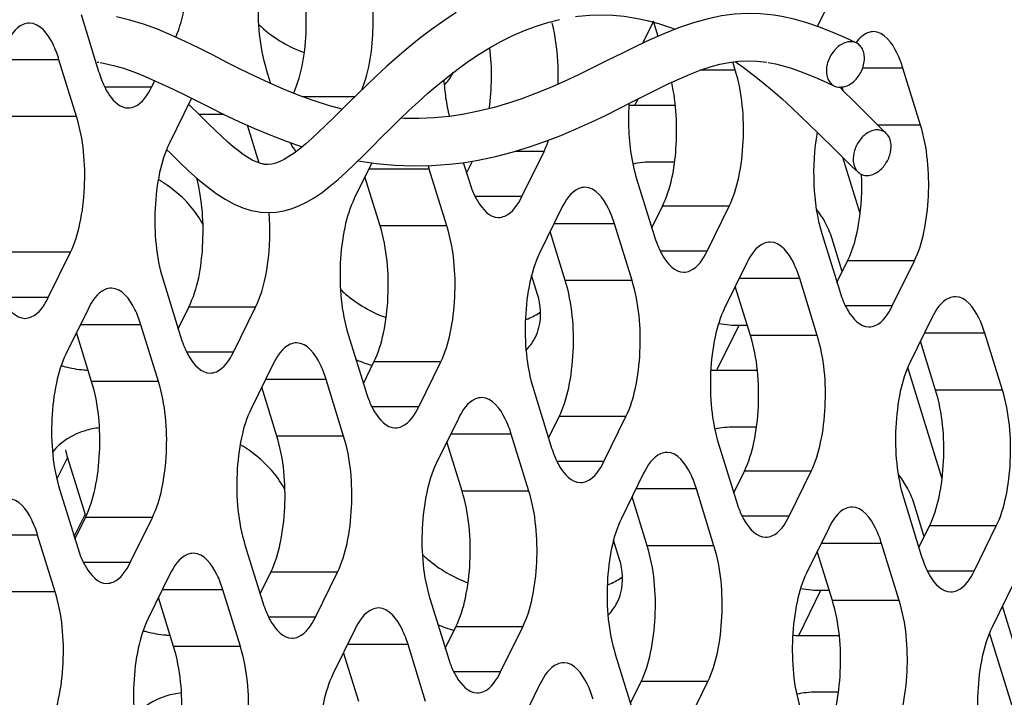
# Model space of a CAD drawing. Header units: millimetres. Extents: x 0 to 420, y 0 to 297.
# Tile 74 of 180: x 212.44 to 218.55, y 83.21 to 87.41. Entities that reach past the tile are written whole.
import ezdxf

# ---------------------------------------------------------------- set-up
doc = ezdxf.new("R2010")
doc.units = ezdxf.units.MM
doc.header["$LTSCALE"] = 23.1
doc.layers.get('0').update_dxf_attribs({"linetype": 'CONTINUOUS'})
doc.layers.add('ASSI', color=7, linetype='CONTINUOUS')

msp = doc.modelspace()

# ---------------------------------------------------------------- linework, layer by layer
at = {"color": 7, "linetype": 'CONTINUOUS'}
for p, q in [((212.918593, 87.150196), (212.929038, 87.148951)), ((213.390689, 86.981248), (213.462489, 86.94611)), ((213.564705, 86.811501), (213.486944, 86.889285)), ((213.350402, 86.607238), (213.373801, 86.58407)), ((213.373801, 86.58407), (213.430606, 86.528718)), ((213.955334, 86.515793), (213.94981, 86.516637)), ((213.95986, 86.515184), (213.952673, 86.516152)), ((213.924934, 86.220069), (213.933749, 86.218982))]:
    msp.add_line(p, q, dxfattribs=at)
for points in [[(214.439412, 86.857064), (214.353759, 86.880488), (214.259606, 86.910796), (214.166715, 86.944865), (214.075916, 86.981777), (213.986843, 87.021001), (213.898575, 87.062274), (213.811113, 87.104976), (213.724623, 87.148374), (213.638297, 87.192162), (213.551755, 87.235698), (213.465426, 87.277759), (213.379467, 87.317199), (213.293085, 87.353229), (213.206609, 87.384783), (213.121666, 87.410664), (213.039032, 87.430246)], [(215.147807, 87.457351), (215.069639, 87.406066), (214.993735, 87.352216), (214.920093, 87.296226), (214.848842, 87.238704), (214.780367, 87.180484), (214.714622, 87.122042), (214.651623, 87.063879), (214.591736, 87.00688), (214.534942, 86.951601), (214.481018, 86.898369), (214.429999, 86.847719), (214.381953, 86.800169), (214.336559, 86.755812), (214.29337, 86.714574), (214.252181, 86.676594), (214.213061, 86.642231)], [(215.886968, 87.431852), (215.904117, 87.434083), (215.975646, 87.440705), (216.047224, 87.442971), (216.118736, 87.440833), (216.19002, 87.434325), (216.260974, 87.423555), (216.331485, 87.408644), (216.401348, 87.389749), (216.470371, 87.367055), (216.505305, 87.35356)], [(217.119377, 87.441207), (217.033603, 87.449661), (216.954301, 87.45113), (216.874661, 87.446669), (216.794026, 87.43623), (216.710223, 87.419098), (216.620198, 87.394118), (216.526563, 87.362022)], [(217.6295, 87.268533), (217.561484, 87.300466), (217.480266, 87.336012), (217.400431, 87.367495), (217.321907, 87.394429), (217.244361, 87.416462), (217.167254, 87.433399), (217.117988, 87.441404)], [(213.930865, 86.219317), (213.98326, 86.21626), (214.030755, 86.218972), (214.077641, 86.226702), (214.124059, 86.239326), (214.170687, 86.257034), (214.218185, 86.280112), (214.266341, 86.308438), (214.314788, 86.341524), (214.363834, 86.379211), (214.414009, 86.421515), (214.465225, 86.467807), (214.517869, 86.517761), (214.572074, 86.570847), (214.627045, 86.625623), (214.682482, 86.681146), (214.738767, 86.737204), (214.795913, 86.79328), (214.853694, 86.848674), (214.912232, 86.903089), (214.971993, 86.956584), (215.032894, 87.008728), (215.094851, 87.059118), (215.158394, 87.107846), (215.223664, 87.154655), (215.290397, 87.199049), (215.358544, 87.240706), (215.428177, 87.279354), (215.499037, 87.314531), (215.570524, 87.345753), (215.642494, 87.372837), (215.714833, 87.395628), (215.78697, 87.413889)], [(216.526563, 87.362022), (216.435339, 87.325712), (216.349226, 87.28781), (216.264733, 87.248047), (216.178626, 87.205848), (216.088822, 87.16113), (215.99696, 87.11565), (215.90573, 87.071549), (215.816116, 87.029918), (215.727203, 86.990799), (215.639158, 86.954721), (215.554259, 86.922873), (215.470617, 86.894658), (215.382072, 86.868479), (215.286446, 86.844673), (215.185393, 86.824746)], [(212.93816, 87.147446), (212.957898, 87.143878), (213.021072, 87.129442)], [(213.021072, 87.129442), (213.082678, 87.11127), (213.141392, 87.090737), (213.198529, 87.068292), (213.258526, 87.042668), (213.322974, 87.013405), (213.390689, 86.981248)], [(215.187881, 86.525736), (215.28345, 86.541233), (215.39003, 86.563623), (215.49392, 86.590429), (215.596105, 86.621462), (215.696908, 86.656429), (215.795472, 86.69451), (215.891021, 86.734841), (215.983432, 86.776734), (216.072657, 86.819383), (216.158074, 86.861707), (216.239228, 86.902728), (216.316654, 86.941987), (216.391136, 86.979254), (216.462729, 87.014025), (216.531494, 87.045864), (216.597916, 87.074503), (216.661564, 87.099232), (216.722651, 87.119719), (216.782468, 87.136055), (216.841387, 87.148064), (216.899228, 87.155535), (216.956904, 87.158245), (217.015246, 87.156011), (217.074746, 87.148809)], [(216.877596, 87.152741), (216.927282, 87.117747), (216.988962, 87.071423), (217.049842, 87.023002), (217.109727, 86.972871), (217.168649, 86.92127), (217.226597, 86.868518), (217.283485, 86.815037), (217.339293, 86.761231), (217.393958, 86.707578)], [(217.083283, 87.147391), (217.127791, 87.138668), (217.175243, 87.126907), (217.224563, 87.112211), (217.276059, 87.094482), (217.330069, 87.073683), (217.386771, 87.049903), (217.446264, 87.023326), (217.494847, 87.000681)], [(217.605582, 86.915446), (217.554694, 86.965912), (217.526468, 86.993467)], [(213.462489, 86.94611), (213.620085, 86.867736), (213.706179, 86.825607), (213.79812, 86.782107), (213.895419, 86.738436), (213.995968, 86.69639), (214.099094, 86.656869), (214.192065, 86.624929)], [(217.815682, 86.707596), (217.785927, 86.736134), (217.744183, 86.777021), (217.700276, 86.820684), (217.605582, 86.915446)], [(213.94981, 86.516637), (213.928391, 86.521783), (213.905325, 86.530246), (213.880486, 86.542176), (213.853886, 86.557571), (213.825476, 86.576445), (213.795443, 86.598665), (213.76368, 86.624247), (213.729485, 86.653709), (213.692507, 86.687314), (213.652885, 86.724811), (213.610439, 86.766149), (213.564705, 86.811501)], [(215.184717, 86.824632), (215.105145, 86.812867), (215.009505, 86.803415), (214.915802, 86.799269), (214.823462, 86.800249), (214.80447, 86.801484)], [(217.393958, 86.707578), (217.50005, 86.602391), (217.551734, 86.551624), (217.602596, 86.502764), (217.641413, 86.466627)], [(214.213061, 86.642231), (214.176139, 86.611806), (214.14149, 86.585509), (214.109069, 86.563418), (214.079013, 86.545665), (214.051842, 86.532411), (214.027158, 86.523106), (214.003847, 86.517104), (213.981417, 86.514444), (213.95986, 86.515184)], [(213.430606, 86.528718), (213.487041, 86.475452), (213.543932, 86.424438), (213.600886, 86.377087), (213.656984, 86.335034), (213.713137, 86.298412), (213.769418, 86.268057), (213.823673, 86.24524), (213.875218, 86.229549), (213.924934, 86.220069)], [(214.538003, 86.53748), (214.651238, 86.520955), (214.765561, 86.510395), (214.880064, 86.506066), (214.993911, 86.508025), (215.106467, 86.516074), (215.185354, 86.525387)]]:
    msp.add_lwpolyline(points, dxfattribs=at)
for points, knots in [([(217.52567, 87.252199), (217.503836, 87.236841), (217.467287, 87.195011), (217.44435, 87.130805), (217.443421, 87.079218), (217.451687, 87.045087), (217.469067, 87.017567), (217.485876, 87.004951), (217.494847, 87.000681)], [0, 0, 0, 0, 0.27154964, 0.54686023, 0.67508668, 0.79210108, 0.89893438, 1, 1, 1, 1]), ([(217.6295, 87.268533), (217.61435, 87.275849), (217.57561, 87.279349), (217.541582, 87.26339), (217.52567, 87.252199)], [0, 0, 0, 0, 0.46376423, 1, 1, 1, 1]), ([(217.59829, 87.0172), (217.620084, 87.03253), (217.656581, 87.07427), (217.679546, 87.138342), (217.680565, 87.189856), (217.672407, 87.223974), (217.655156, 87.251532), (217.638434, 87.264218), (217.6295, 87.268533)], [0, 0, 0, 0, 0.27143546, 0.54669555, 0.67495558, 0.79204145, 0.89893165, 1, 1, 1, 1]), ([(217.494847, 87.000681), (217.509984, 86.993476), (217.548563, 86.990147), (217.582441, 87.006053), (217.59829, 87.0172)], [0, 0, 0, 0, 0.46386377, 1, 1, 1, 1]), ([(217.691704, 86.705106), (217.672063, 86.69129), (217.638222, 86.654356), (217.61025, 86.587479), (217.607444, 86.51949), (217.627285, 86.47951), (217.641413, 86.466627)], [0, 0, 0, 0, 0.26588664, 0.53901742, 0.78830363, 1, 1, 1, 1]), ([(217.815682, 86.707596), (217.808241, 86.714634), (217.790155, 86.726057), (217.75761, 86.731154), (217.723342, 86.723822), (217.701971, 86.712327), (217.691704, 86.705106)], [0, 0, 0, 0, 0.22919338, 0.46390561, 0.71912069, 1, 1, 1, 1]), ([(217.764324, 86.470108), (217.783832, 86.483829), (217.817489, 86.520463), (217.84552, 86.586847), (217.848725, 86.654462), (217.829533, 86.694494), (217.815682, 86.707596)], [0, 0, 0, 0, 0.26543888, 0.53827452, 0.78780578, 1, 1, 1, 1]), ([(217.641413, 86.466627), (217.64889, 86.459809), (217.666951, 86.448815), (217.699185, 86.444143), (217.733044, 86.451569), (217.754171, 86.462966), (217.764324, 86.470108)], [0, 0, 0, 0, 0.22888645, 0.4637996, 0.71922381, 1, 1, 1, 1])]:
    msp.add_open_spline(points, degree=3, knots=knots, dxfattribs=at)
at = {"layer": 'ASSI', "color": 7, "linetype": 'CONTINUOUS'}
for p, q in [((217.388463, 87.3716), (217.481582, 87.561356)), ((212.819749, 87.444595), (212.928679, 87.092098)), ((216.36811, 87.398739), (216.304316, 87.26874)), ((216.399146, 87.309782), (216.370286, 87.403173)), ((212.79141, 86.812373), (212.68248, 87.16487)), ((216.87878, 87.098937), (216.862746, 87.150823)), ((213.968676, 87.104989), (213.995857, 87.017031)), ((218.027707, 86.759332), (217.918777, 87.111829)), ((213.256944, 86.995067), (213.276335, 87.034582)), ((217.5471, 86.973325), (217.539186, 86.998936)), ((213.503143, 86.922295), (213.365874, 86.64257)), ((216.256378, 86.882145), (216.506709, 86.882145)), ((213.924781, 86.523108), (213.852253, 86.75781)), ((215.554798, 86.315856), (215.692067, 86.595581)), ((214.623744, 86.524967), (214.514801, 86.302965)), ((215.191209, 86.527196), (215.226533, 86.412886)), ((215.21162, 86.461148), (215.248107, 86.535502)), ((216.501716, 86.529648), (216.365308, 86.529648)), ((217.653179, 86.209333), (217.545515, 86.557733)), ((215.089265, 86.133162), (214.980335, 86.485659)), ((214.674787, 86.133162), (214.580771, 86.437398)), ((216.266531, 86.425778), (216.375461, 86.073281)), ((215.800997, 86.243084), (215.663728, 85.963359)), ((216.360547, 86.121542), (216.426517, 86.255975)), ((216.703726, 85.976251), (216.840994, 86.255975)), ((216.238192, 85.793556), (216.129262, 86.146054)), ((215.823714, 85.793556), (215.729698, 86.097792)), ((217.415458, 86.086172), (217.524388, 85.733675)), ((217.542614, 85.849468), (217.477662, 86.059652)), ((212.616356, 85.689687), (212.753625, 85.969411)), ((216.949924, 85.903478), (216.812655, 85.623754)), ((217.509474, 85.781937), (217.575444, 85.91637)), ((217.852653, 85.636645), (217.989922, 85.91637)), ((213.328088, 85.799608), (213.437018, 85.447111)), ((215.652364, 85.707155), (215.61507, 85.827839)), ((217.387119, 85.453951), (217.278189, 85.806448)), ((216.972642, 85.453951), (216.878626, 85.758187)), ((212.862555, 85.616914), (212.725286, 85.337189)), ((213.422104, 85.495372), (213.488075, 85.629805)), ((213.765283, 85.350081), (213.902552, 85.629805)), ((218.098851, 85.563873), (217.961583, 85.284148)), ((212.885272, 85.167387), (212.791256, 85.471622)), ((213.299749, 85.167387), (213.19082, 85.519884)), ((216.901986, 85.516883), (216.953194, 85.516883)), ((218.536046, 85.114345), (218.427116, 85.466842)), ((214.477016, 85.460003), (214.585945, 85.107506)), ((218.121569, 85.114345), (218.027553, 85.418581)), ((214.571032, 85.155767), (214.637002, 85.2902)), ((214.91421, 85.010475), (215.051479, 85.2902)), ((214.011482, 85.277308), (213.874213, 84.997584)), ((216.764718, 85.237158), (217.015049, 85.237158)), ((218.161518, 84.564346), (217.948392, 85.254024)), ((214.448677, 84.827781), (214.339747, 85.180278)), ((214.034199, 84.827781), (213.940183, 85.132017)), ((215.625943, 85.120397), (215.734873, 84.7679)), ((215.160409, 84.937703), (215.02314, 84.657978)), ((215.719959, 84.816161), (215.785929, 84.950594)), ((216.063138, 84.67087), (216.200406, 84.950594)), ((217.010055, 84.884661), (216.873647, 84.884661)), ((215.597604, 84.488175), (215.488674, 84.840673)), ((215.183126, 84.488175), (215.08911, 84.792411)), ((216.77487, 84.780791), (216.8838, 84.428294)), ((212.735063, 84.69439), (212.843993, 84.341893)), ((216.868886, 84.476556), (216.934856, 84.610989)), ((217.212065, 84.331264), (217.349334, 84.610989)), ((216.309336, 84.598097), (216.172067, 84.318373)), ((212.687501, 84.494227), (212.79643, 84.14173)), ((216.746531, 84.14857), (216.637601, 84.501067)), ((216.332054, 84.14857), (216.238038, 84.452806)), ((217.923797, 84.441186), (218.032727, 84.088689)), ((218.050953, 84.204482), (217.986001, 84.414665)), ((212.781517, 84.189991), (212.847487, 84.324425)), ((213.124695, 84.0447), (213.261964, 84.324425)), ((217.458263, 84.258492), (217.320995, 83.978767)), ((218.017813, 84.13695), (218.083783, 84.271383)), ((218.360992, 83.991659), (218.498261, 84.271383)), ((212.659162, 83.862006), (212.550232, 84.214503)), ((213.836428, 84.154622), (213.945358, 83.802125)), ((216.160703, 84.062168), (216.123409, 84.182852)), ((217.895458, 83.808964), (217.786528, 84.161461)), ((217.480981, 83.808964), (217.386965, 84.1132)), ((213.370894, 83.971927), (213.233625, 83.692203)), ((213.930444, 83.850386), (213.996414, 83.984819)), ((214.273622, 83.705094), (214.410891, 83.984819)), ((218.607191, 83.918886), (218.469922, 83.639162)), ((213.393611, 83.5224), (213.299595, 83.826636)), ((213.808089, 83.5224), (213.699159, 83.874897)), ((217.410326, 83.871896), (217.461533, 83.871896)), ((214.985355, 83.815016), (215.094285, 83.462519)), ((218.629908, 83.469359), (218.535892, 83.773595)), ((215.079371, 83.51078), (215.145341, 83.645213)), ((215.42255, 83.365489), (215.559819, 83.645213)), ((214.519821, 83.632322), (214.382552, 83.352597)), ((217.273057, 83.592172), (217.523388, 83.592172)), ((218.669858, 82.91936), (218.456731, 83.609038)), ((214.957016, 83.182795), (214.848086, 83.535292)), ((214.542538, 83.182795), (214.448522, 83.48703)), ((216.134282, 83.475411), (216.243212, 83.122913)), ((215.668748, 83.292716), (215.53148, 83.012992)), ((216.228298, 83.171175), (216.294268, 83.305608)), ((216.571477, 83.025883), (216.708746, 83.305608)), ((217.518395, 83.239675), (217.381987, 83.239675))]:
    msp.add_line(p, q, dxfattribs=at)
at = {"layer": 'ASSI', "color": 9, "linetype": 'CONTINUOUS'}
for p, q in [((212.68248, 87.16487), (212.3066, 87.16487)), ((216.87878, 87.098937), (216.660806, 87.098937)), ((217.918777, 87.111829), (217.668574, 87.111829)), ((213.256944, 86.995067), (212.966806, 86.995067)), ((214.518314, 86.935186), (214.193104, 86.935186)), ((216.256378, 86.882145), (216.275506, 86.921123)), ((212.79141, 86.812373), (212.376933, 86.812373)), ((213.706903, 86.825265), (213.550946, 86.825265)), ((218.027707, 86.759332), (217.762243, 86.759332)), ((215.692067, 86.595581), (215.510885, 86.595581)), ((214.980335, 86.485659), (214.604454, 86.485659)), ((215.554798, 86.315856), (215.264661, 86.315856)), ((216.840994, 86.255975), (216.426517, 86.255975)), ((216.129262, 86.146054), (215.753382, 86.146054)), ((215.089265, 86.133162), (214.674787, 86.133162)), ((212.753625, 85.969411), (212.339147, 85.969411)), ((216.703726, 85.976251), (216.413588, 85.976251)), ((217.989922, 85.91637), (217.575444, 85.91637)), ((216.238192, 85.793556), (215.823714, 85.793556)), ((217.278189, 85.806448), (216.902309, 85.806448)), ((212.616356, 85.689687), (212.326218, 85.689687)), ((213.902552, 85.629805), (213.488075, 85.629805)), ((217.852653, 85.636645), (217.562515, 85.636645)), ((213.19082, 85.519884), (212.814939, 85.519884)), ((216.764718, 85.237158), (216.901986, 85.516883)), ((218.427116, 85.466842), (218.051236, 85.466842)), ((217.387119, 85.453951), (216.972642, 85.453951)), ((213.765283, 85.350081), (213.475145, 85.350081)), ((215.051479, 85.2902), (214.637002, 85.2902)), ((213.299749, 85.167387), (212.885272, 85.167387)), ((214.339747, 85.180278), (213.963866, 85.180278)), ((218.536046, 85.114345), (218.121569, 85.114345)), ((214.91421, 85.010475), (214.624073, 85.010475)), ((216.200406, 84.950594), (215.785929, 84.950594)), ((214.448677, 84.827781), (214.034199, 84.827781)), ((215.488674, 84.840673), (215.112794, 84.840673)), ((212.669841, 84.561481), (212.735063, 84.69439)), ((216.063138, 84.67087), (215.773, 84.67087)), ((217.349334, 84.610989), (216.934856, 84.610989)), ((216.637601, 84.501067), (216.261721, 84.501067)), ((215.597604, 84.488175), (215.183126, 84.488175)), ((212.776854, 84.205078), (212.843993, 84.341893)), ((213.261964, 84.324425), (212.847487, 84.324425)), ((217.212065, 84.331264), (216.921927, 84.331264)), ((218.498261, 84.271383), (218.083783, 84.271383)), ((212.550232, 84.214503), (212.174351, 84.214503)), ((216.746531, 84.14857), (216.332054, 84.14857)), ((217.786528, 84.161461), (217.410648, 84.161461)), ((213.124695, 84.0447), (212.834558, 84.0447)), ((214.410891, 83.984819), (213.996414, 83.984819)), ((218.360992, 83.991659), (218.070854, 83.991659)), ((212.659162, 83.862006), (212.244684, 83.862006)), ((213.699159, 83.874897), (213.323278, 83.874897)), ((217.273057, 83.592172), (217.410326, 83.871896)), ((217.895458, 83.808964), (217.480981, 83.808964)), ((214.273622, 83.705094), (213.983485, 83.705094)), ((215.559819, 83.645213), (215.145341, 83.645213)), ((213.808089, 83.5224), (213.393611, 83.5224)), ((214.848086, 83.535292), (214.472206, 83.535292)), ((215.42255, 83.365489), (215.132412, 83.365489)), ((216.708746, 83.305608), (216.294268, 83.305608))]:
    msp.add_line(p, q, dxfattribs=at)
at = {"layer": 'ASSI', "color": 7, "linetype": 'CONTINUOUS'}
for centre, radius, start, end in [((214.439129, 87.922142), 0.746867, 226.0229032, 229.3362526), ((214.683896, 87.125718), 1.091933, 10.8811825, 14.1433387), ((213.647925, 87.313301), 0.752494, 197.0952528, 201.3642162), ((214.851153, 87.22469), 0.310655, 331.3795593, 333.8282087), ((213.50953, 87.259273), 0.603926, 201.3738148, 205.2168037), ((216.471019, 87.129334), 1.403726, 183.683498, 188.2102204), ((216.256593, 87.543938), 0.661793, 266.7182357, 269.9813847), ((214.21407, 86.249037), 0.801968, 17.1606814, 18.8591434), ((212.883404, 85.706731), 0.826009, 58.2374715, 59.792416), ((215.94578, 86.63409), 0.752494, 197.0952528, 201.3642162), ((217.094707, 86.294485), 0.752494, 197.0952528, 201.3642162), ((214.947468, 86.277156), 0.746867, 226.0229032, 229.3362526), ((218.243634, 85.954879), 0.752494, 197.0952528, 201.3642162), ((215.418193, 85.968599), 0.447281, 290.824177, 293.1848011), ((216.907764, 86.250846), 0.734194, 259.6427849, 264.8890773), ((216.902498, 86.190792), 0.67391, 264.880151, 269.9565142), ((214.156265, 85.668315), 0.752494, 197.0952528, 201.3642162), ((215.359492, 85.579703), 0.310655, 331.3795593, 333.8282087), ((214.855783, 86.052848), 0.818343, 246.1457713, 253.6958666), ((212.911748, 86.020449), 0.784492, 254.080336, 255.9279025), ((212.907616, 86.003573), 0.767118, 255.9207519, 260.2208), ((212.901728, 85.968485), 0.73154, 260.2085283, 264.894958), ((212.898027, 85.929623), 0.692503, 264.9137899, 267.1341849), ((216.764933, 85.898952), 0.661793, 266.7182357, 269.9813847), ((215.305192, 85.328709), 0.752494, 197.0952528, 201.3642162), ((213.14889, 84.822622), 0.433239, 190.4027259, 197.2166786), ((213.391743, 84.061745), 0.826009, 58.2374715, 59.792416), ((216.454119, 84.989104), 0.752494, 197.0952528, 201.3642162), ((217.603046, 84.649498), 0.752494, 197.0952528, 201.3642162), ((213.515677, 84.362934), 0.752494, 197.0952528, 201.3642162), ((215.455808, 84.632169), 0.746867, 226.0229032, 229.3362526), ((218.751973, 84.309893), 0.752494, 197.0952528, 201.3642162), ((215.926532, 84.323613), 0.447281, 290.824177, 293.1848011), ((217.416103, 84.60586), 0.734194, 259.6427849, 264.8890773), ((217.410837, 84.545806), 0.67391, 264.880151, 269.9565142), ((214.664604, 84.023328), 0.752494, 197.0952528, 201.3642162), ((215.867832, 83.934717), 0.310655, 331.3795593, 333.8282087), ((215.364123, 84.407862), 0.818343, 246.1457713, 253.6958666), ((213.420087, 84.375462), 0.784492, 254.080336, 255.9279025), ((213.415955, 84.358586), 0.767118, 255.9207519, 260.2208), ((213.410067, 84.323499), 0.73154, 260.2085283, 264.894958), ((213.406367, 84.284637), 0.692503, 264.9137899, 267.1341849), ((217.273272, 84.253965), 0.661793, 266.7182357, 269.9813847), ((215.813531, 83.683723), 0.752494, 197.0952528, 201.3642162)]:
    msp.add_arc(centre, radius, start, end, dxfattribs=at)
for points, knots in [([(213.407427, 87.303865), (213.459422, 87.427216), (213.497721, 87.705651), (213.473552, 87.983284), (213.431998, 88.117754)], [0, 0, 0, 0, 0.48747019, 1, 1, 1, 1]), ([(214.006462, 87.947951), (213.978851, 87.891688), (213.938898, 87.758249), (213.906235, 87.474594), (213.924951, 87.246485), (213.968676, 87.104989)], [0, 0, 0, 0, 0.21941541, 0.48151876, 1, 1, 1, 1]), ([(214.138251, 86.955837), (214.192498, 87.079222), (214.232267, 87.361024), (214.208612, 87.641704), (214.166448, 87.778148)], [0, 0, 0, 0, 0.48554263, 1, 1, 1, 1]), ([(214.561794, 86.977587), (214.610445, 87.100662), (214.646444, 87.37391), (214.621541, 87.646716), (214.580925, 87.778148)], [0, 0, 0, 0, 0.49032504, 1, 1, 1, 1]), ([(212.499352, 87.391895), (212.486064, 87.391895), (212.418603, 87.375432), (212.377916, 87.310198), (212.354215, 87.2619)], [0, 0, 0, 0, 0.19807466, 1, 1, 1, 1]), ([(212.68248, 87.16487), (212.672406, 87.19747), (212.640546, 87.286399), (212.564895, 87.3919), (212.499352, 87.391895)], [0, 0, 0, 0, 0.34235998, 1, 1, 1, 1]), ([(215.779592, 87.013673), (215.780516, 87.040947), (215.781258, 87.147405), (215.771203, 87.254106), (215.756197, 87.331845)], [0, 0, 0, 0, 0.2563255, 1, 1, 1, 1]), ([(217.735649, 87.338854), (217.726186, 87.338853), (217.682262, 87.331675), (217.647834, 87.297882), (217.627418, 87.270433)], [0, 0, 0, 0, 0.21668717, 1, 1, 1, 1]), ([(217.918777, 87.111829), (217.908703, 87.144429), (217.876842, 87.233358), (217.801192, 87.338859), (217.735649, 87.338854)], [0, 0, 0, 0, 0.34235998, 1, 1, 1, 1]), ([(216.840994, 86.255975), (216.868605, 86.312239), (216.908558, 86.445677), (216.941221, 86.729332), (216.922505, 86.957442), (216.87878, 87.098937)], [0, 0, 0, 0, 0.21941541, 0.48151876, 1, 1, 1, 1]), ([(212.963157, 87.001974), (212.972748, 86.981671), (213.004058, 86.922532), (213.065302, 86.865069), (213.111807, 86.865072)], [0, 0, 0, 0, 0.32561347, 1, 1, 1, 1]), ([(213.111807, 86.865072), (213.125096, 86.865073), (213.192556, 86.881536), (213.233243, 86.94677), (213.256944, 86.995067)], [0, 0, 0, 0, 0.19807466, 1, 1, 1, 1]), ([(216.426517, 86.255975), (216.480334, 86.365642), (216.526382, 86.628391), (216.513929, 86.890012), (216.48401, 87.024183)], [0, 0, 0, 0, 0.47052352, 1, 1, 1, 1]), ([(216.218787, 86.892528), (216.216252, 86.851343), (216.213222, 86.694668), (216.232414, 86.536181), (216.266531, 86.425778)], [0, 0, 0, 0, 0.26312832, 1, 1, 1, 1]), ([(212.753625, 85.969411), (212.781235, 86.025675), (212.821189, 86.159113), (212.853851, 86.442768), (212.835136, 86.670878), (212.79141, 86.812373)], [0, 0, 0, 0, 0.21941541, 0.48151876, 1, 1, 1, 1]), ([(217.989922, 85.91637), (218.017532, 85.972633), (218.057485, 86.106072), (218.090148, 86.389727), (218.071432, 86.617836), (218.027707, 86.759332)], [0, 0, 0, 0, 0.21941541, 0.48151876, 1, 1, 1, 1]), ([(217.387039, 86.714442), (217.36752, 86.607827), (217.355931, 86.395565), (217.385175, 86.184168), (217.415458, 86.086172)], [0, 0, 0, 0, 0.51379238, 1, 1, 1, 1]), ([(213.365874, 86.64257), (213.338264, 86.586307), (213.29831, 86.452868), (213.265647, 86.169213), (213.284363, 85.941104), (213.328088, 85.799608)], [0, 0, 0, 0, 0.21941541, 0.48151876, 1, 1, 1, 1]), ([(217.575444, 85.91637), (217.612124, 85.991116), (217.657387, 86.171156), (217.666734, 86.354133), (217.662398, 86.453286)], [0, 0, 0, 0, 0.45620338, 1, 1, 1, 1]), ([(213.502494, 86.250652), (213.489848, 86.26585), (213.43518, 86.325965), (213.37044, 86.3767), (213.318215, 86.409035)], [0, 0, 0, 0, 0.24350125, 1, 1, 1, 1]), ([(213.488075, 85.629805), (213.54462, 85.745033), (213.58976, 86.019755), (213.573184, 86.292715), (213.537787, 86.430482)], [0, 0, 0, 0, 0.47433979, 1, 1, 1, 1]), ([(215.244995, 86.359961), (215.254995, 86.334498), (215.286869, 86.262626), (215.355168, 86.185857), (215.409662, 86.185861)], [0, 0, 0, 0, 0.33421878, 1, 1, 1, 1]), ([(215.946134, 86.373079), (215.932845, 86.373078), (215.865384, 86.356615), (215.824698, 86.291381), (215.800997, 86.243084)], [0, 0, 0, 0, 0.19807466, 1, 1, 1, 1]), ([(216.129262, 86.146054), (216.119188, 86.178654), (216.087327, 86.267582), (216.011677, 86.373083), (215.946134, 86.373079)], [0, 0, 0, 0, 0.34235998, 1, 1, 1, 1]), ([(214.514801, 86.302965), (214.487191, 86.246701), (214.447237, 86.113263), (214.414574, 85.829608), (214.43329, 85.601498), (214.477016, 85.460003)], [0, 0, 0, 0, 0.21941541, 0.48151876, 1, 1, 1, 1]), ([(215.409662, 86.185861), (215.42295, 86.185862), (215.490411, 86.202325), (215.531097, 86.267559), (215.554798, 86.315856)], [0, 0, 0, 0, 0.19807466, 1, 1, 1, 1]), ([(213.902552, 85.629805), (213.942695, 85.711609), (213.989072, 85.909146), (213.99481, 86.10899), (213.986493, 86.216607)], [0, 0, 0, 0, 0.45776197, 1, 1, 1, 1]), ([(214.637002, 85.2902), (214.664612, 85.346464), (214.704566, 85.479902), (214.737228, 85.763557), (214.718513, 85.991666), (214.674787, 86.133162)], [0, 0, 0, 0, 0.21941541, 0.48151876, 1, 1, 1, 1]), ([(215.051479, 85.2902), (215.079089, 85.346464), (215.119043, 85.479902), (215.151706, 85.763557), (215.13299, 85.991666), (215.089265, 86.133162)], [0, 0, 0, 0, 0.21941541, 0.48151876, 1, 1, 1, 1]), ([(216.393922, 86.020355), (216.403923, 85.994893), (216.435796, 85.923021), (216.504095, 85.846252), (216.558589, 85.846256)], [0, 0, 0, 0, 0.33421878, 1, 1, 1, 1]), ([(217.095061, 86.033473), (217.081772, 86.033472), (217.014312, 86.01701), (216.973625, 85.951776), (216.949924, 85.903478)], [0, 0, 0, 0, 0.19807466, 1, 1, 1, 1]), ([(217.278189, 85.806448), (217.268115, 85.839048), (217.236254, 85.927977), (217.160604, 86.033478), (217.095061, 86.033473)], [0, 0, 0, 0, 0.34235998, 1, 1, 1, 1]), ([(215.663728, 85.963359), (215.636118, 85.907095), (215.596164, 85.773657), (215.563502, 85.490002), (215.582217, 85.261893), (215.625943, 85.120397)], [0, 0, 0, 0, 0.21941541, 0.48151876, 1, 1, 1, 1]), ([(216.558589, 85.846256), (216.571877, 85.846257), (216.639338, 85.862719), (216.680025, 85.927953), (216.703726, 85.976251)], [0, 0, 0, 0, 0.19807466, 1, 1, 1, 1]), ([(215.785929, 84.950594), (215.813539, 85.006858), (215.853493, 85.140296), (215.886156, 85.423951), (215.86744, 85.652061), (215.823714, 85.793556)], [0, 0, 0, 0, 0.21941541, 0.48151876, 1, 1, 1, 1]), ([(216.200406, 84.950594), (216.228017, 85.006858), (216.26797, 85.140296), (216.300633, 85.423951), (216.281917, 85.652061), (216.238192, 85.793556)], [0, 0, 0, 0, 0.21941541, 0.48151876, 1, 1, 1, 1]), ([(212.306553, 85.733791), (212.316553, 85.708329), (212.348427, 85.636456), (212.416726, 85.559688), (212.471219, 85.559691)], [0, 0, 0, 0, 0.33421878, 1, 1, 1, 1]), ([(213.007691, 85.746909), (212.994403, 85.746908), (212.926942, 85.730446), (212.886256, 85.665211), (212.862555, 85.616914)], [0, 0, 0, 0, 0.19807466, 1, 1, 1, 1]), ([(213.19082, 85.519884), (213.180745, 85.552484), (213.148885, 85.641412), (213.073235, 85.746914), (213.007691, 85.746909)], [0, 0, 0, 0, 0.34235998, 1, 1, 1, 1]), ([(212.471219, 85.559691), (212.484508, 85.559692), (212.551969, 85.576155), (212.592655, 85.641389), (212.616356, 85.689687)], [0, 0, 0, 0, 0.19807466, 1, 1, 1, 1]), ([(215.638298, 85.442684), (215.64782, 85.46206), (215.679138, 85.54655), (215.672429, 85.642225), (215.652364, 85.707155)], [0, 0, 0, 0, 0.24108581, 1, 1, 1, 1]), ([(217.542849, 85.680749), (217.55285, 85.655287), (217.584723, 85.583415), (217.653022, 85.506646), (217.707516, 85.50665)], [0, 0, 0, 0, 0.33421878, 1, 1, 1, 1]), ([(218.243988, 85.693868), (218.2307, 85.693867), (218.163239, 85.677404), (218.122552, 85.61217), (218.098851, 85.563873)], [0, 0, 0, 0, 0.19807466, 1, 1, 1, 1]), ([(218.427116, 85.466842), (218.417042, 85.499442), (218.385182, 85.588371), (218.309531, 85.693872), (218.243988, 85.693868)], [0, 0, 0, 0, 0.34235998, 1, 1, 1, 1]), ([(216.812655, 85.623754), (216.785045, 85.56749), (216.745092, 85.434052), (216.712429, 85.150397), (216.731145, 84.922287), (216.77487, 84.780791)], [0, 0, 0, 0, 0.21941541, 0.48151876, 1, 1, 1, 1]), ([(217.707516, 85.50665), (217.720805, 85.506651), (217.788265, 85.523113), (217.828952, 85.588348), (217.852653, 85.636645)], [0, 0, 0, 0, 0.19807466, 1, 1, 1, 1]), ([(214.156618, 85.407303), (214.14333, 85.407302), (214.075869, 85.39084), (214.035183, 85.325606), (214.011482, 85.277308)], [0, 0, 0, 0, 0.19807466, 1, 1, 1, 1]), ([(214.339747, 85.180278), (214.329673, 85.212878), (214.297812, 85.301807), (214.222162, 85.407308), (214.156618, 85.407303)], [0, 0, 0, 0, 0.34235998, 1, 1, 1, 1]), ([(216.934856, 84.610989), (216.962466, 84.667252), (217.00242, 84.800691), (217.035083, 85.084346), (217.016367, 85.312455), (216.972642, 85.453951)], [0, 0, 0, 0, 0.21941541, 0.48151876, 1, 1, 1, 1]), ([(217.349334, 84.610989), (217.376944, 84.667252), (217.416897, 84.800691), (217.44956, 85.084346), (217.430844, 85.312455), (217.387119, 85.453951)], [0, 0, 0, 0, 0.21941541, 0.48151876, 1, 1, 1, 1]), ([(213.45548, 85.394185), (213.46548, 85.368723), (213.497354, 85.296851), (213.565653, 85.220082), (213.620147, 85.220086)], [0, 0, 0, 0, 0.33421878, 1, 1, 1, 1]), ([(213.620147, 85.220086), (213.633435, 85.220087), (213.700896, 85.236549), (213.741582, 85.301783), (213.765283, 85.350081)], [0, 0, 0, 0, 0.19807466, 1, 1, 1, 1]), ([(212.725286, 85.337189), (212.697676, 85.280926), (212.657722, 85.147488), (212.625059, 84.863833), (212.643775, 84.635723), (212.687501, 84.494227)], [0, 0, 0, 0, 0.21941541, 0.48151876, 1, 1, 1, 1]), ([(217.961583, 85.284148), (217.933972, 85.227884), (217.894019, 85.094446), (217.861356, 84.810791), (217.880072, 84.582681), (217.923797, 84.441186)], [0, 0, 0, 0, 0.21941541, 0.48151876, 1, 1, 1, 1]), ([(212.847487, 84.324425), (212.875097, 84.380688), (212.91505, 84.514126), (212.947713, 84.797781), (212.928997, 85.025891), (212.885272, 85.167387)], [0, 0, 0, 0, 0.21941541, 0.48151876, 1, 1, 1, 1]), ([(213.261964, 84.324425), (213.289574, 84.380688), (213.329528, 84.514126), (213.362191, 84.797781), (213.343475, 85.025891), (213.299749, 85.167387)], [0, 0, 0, 0, 0.21941541, 0.48151876, 1, 1, 1, 1]), ([(218.083783, 84.271383), (218.111394, 84.327647), (218.151347, 84.461085), (218.18401, 84.74474), (218.165294, 84.97285), (218.121569, 85.114345)], [0, 0, 0, 0, 0.21941541, 0.48151876, 1, 1, 1, 1]), ([(218.498261, 84.271383), (218.525871, 84.327647), (218.565825, 84.461085), (218.598487, 84.74474), (218.579772, 84.97285), (218.536046, 85.114345)], [0, 0, 0, 0, 0.21941541, 0.48151876, 1, 1, 1, 1]), ([(214.604407, 85.05458), (214.614407, 85.029118), (214.646281, 84.957245), (214.71458, 84.880476), (214.769074, 84.88048)], [0, 0, 0, 0, 0.33421878, 1, 1, 1, 1]), ([(215.305546, 85.067698), (215.292257, 85.067697), (215.224797, 85.051234), (215.18411, 84.986), (215.160409, 84.937703)], [0, 0, 0, 0, 0.19807466, 1, 1, 1, 1]), ([(215.488674, 84.840673), (215.4786, 84.873273), (215.446739, 84.962201), (215.371089, 85.067703), (215.305546, 85.067698)], [0, 0, 0, 0, 0.34235998, 1, 1, 1, 1]), ([(213.874213, 84.997584), (213.846603, 84.94132), (213.806649, 84.807882), (213.773986, 84.524227), (213.792702, 84.296117), (213.836428, 84.154622)], [0, 0, 0, 0, 0.21941541, 0.48151876, 1, 1, 1, 1]), ([(214.769074, 84.88048), (214.782362, 84.880481), (214.849823, 84.896944), (214.890509, 84.962178), (214.91421, 85.010475)], [0, 0, 0, 0, 0.19807466, 1, 1, 1, 1]), ([(212.933161, 84.880481), (212.90308, 84.876923), (212.794809, 84.856158), (212.691538, 84.793968), (212.643192, 84.729958)], [0, 0, 0, 0, 0.27410785, 1, 1, 1, 1]), ([(213.996414, 83.984819), (214.024024, 84.041083), (214.063978, 84.174521), (214.09664, 84.458176), (214.077925, 84.686285), (214.034199, 84.827781)], [0, 0, 0, 0, 0.21941541, 0.48151876, 1, 1, 1, 1]), ([(214.410891, 83.984819), (214.438502, 84.041083), (214.478455, 84.174521), (214.511118, 84.458176), (214.492402, 84.686285), (214.448677, 84.827781)], [0, 0, 0, 0, 0.21941541, 0.48151876, 1, 1, 1, 1]), ([(214.010833, 84.605665), (213.998187, 84.620863), (213.943519, 84.680979), (213.87878, 84.731714), (213.826554, 84.764048)], [0, 0, 0, 0, 0.24350125, 1, 1, 1, 1]), ([(215.753334, 84.714974), (215.763335, 84.689512), (215.795208, 84.61764), (215.863507, 84.540871), (215.918001, 84.540875)], [0, 0, 0, 0, 0.33421878, 1, 1, 1, 1]), ([(216.454473, 84.728092), (216.441184, 84.728091), (216.373724, 84.711629), (216.333037, 84.646395), (216.309336, 84.598097)], [0, 0, 0, 0, 0.19807466, 1, 1, 1, 1]), ([(216.637601, 84.501067), (216.627527, 84.533667), (216.595667, 84.622596), (216.520016, 84.728097), (216.454473, 84.728092)], [0, 0, 0, 0, 0.34235998, 1, 1, 1, 1]), ([(215.02314, 84.657978), (214.99553, 84.601714), (214.955577, 84.468276), (214.922914, 84.184621), (214.941629, 83.956512), (214.985355, 83.815016)], [0, 0, 0, 0, 0.21941541, 0.48151876, 1, 1, 1, 1]), ([(215.918001, 84.540875), (215.931289, 84.540876), (215.99875, 84.557338), (216.039437, 84.622572), (216.063138, 84.67087)], [0, 0, 0, 0, 0.19807466, 1, 1, 1, 1]), ([(212.550232, 84.214503), (212.540158, 84.247103), (212.508297, 84.336031), (212.432647, 84.441533), (212.367103, 84.441528)], [0, 0, 0, 0, 0.34235998, 1, 1, 1, 1]), ([(215.145341, 83.645213), (215.172951, 83.701477), (215.212905, 83.834915), (215.245568, 84.11857), (215.226852, 84.34668), (215.183126, 84.488175)], [0, 0, 0, 0, 0.21941541, 0.48151876, 1, 1, 1, 1]), ([(215.559819, 83.645213), (215.587429, 83.701477), (215.627382, 83.834915), (215.660045, 84.11857), (215.641329, 84.34668), (215.597604, 84.488175)], [0, 0, 0, 0, 0.21941541, 0.48151876, 1, 1, 1, 1]), ([(216.902261, 84.375368), (216.912262, 84.349906), (216.944135, 84.278034), (217.012435, 84.201265), (217.066928, 84.201269)], [0, 0, 0, 0, 0.33421878, 1, 1, 1, 1]), ([(217.6034, 84.388487), (217.590112, 84.388486), (217.522651, 84.372023), (217.481964, 84.306789), (217.458263, 84.258492)], [0, 0, 0, 0, 0.19807466, 1, 1, 1, 1]), ([(217.786528, 84.161461), (217.776454, 84.194061), (217.744594, 84.28299), (217.668943, 84.388491), (217.6034, 84.388487)], [0, 0, 0, 0, 0.34235998, 1, 1, 1, 1]), ([(216.172067, 84.318373), (216.144457, 84.262109), (216.104504, 84.128671), (216.071841, 83.845016), (216.090557, 83.616906), (216.134282, 83.475411)], [0, 0, 0, 0, 0.21941541, 0.48151876, 1, 1, 1, 1]), ([(217.066928, 84.201269), (217.080217, 84.20127), (217.147677, 84.217733), (217.188364, 84.282967), (217.212065, 84.331264)], [0, 0, 0, 0, 0.19807466, 1, 1, 1, 1]), ([(216.294268, 83.305608), (216.321879, 83.361872), (216.361832, 83.49531), (216.394495, 83.778965), (216.375779, 84.007074), (216.332054, 84.14857)], [0, 0, 0, 0, 0.21941541, 0.48151876, 1, 1, 1, 1]), ([(216.708746, 83.305608), (216.736356, 83.361872), (216.776309, 83.49531), (216.808972, 83.778965), (216.790256, 84.007074), (216.746531, 84.14857)], [0, 0, 0, 0, 0.21941541, 0.48151876, 1, 1, 1, 1]), ([(212.814892, 84.088804), (212.824892, 84.063342), (212.856766, 83.99147), (212.925065, 83.914701), (212.979559, 83.914705)], [0, 0, 0, 0, 0.33421878, 1, 1, 1, 1]), ([(213.516031, 84.101922), (213.502742, 84.101922), (213.435281, 84.085459), (213.394595, 84.020225), (213.370894, 83.971927)], [0, 0, 0, 0, 0.19807466, 1, 1, 1, 1]), ([(213.699159, 83.874897), (213.689085, 83.907497), (213.657224, 83.996426), (213.581574, 84.101927), (213.516031, 84.101922)], [0, 0, 0, 0, 0.34235998, 1, 1, 1, 1]), ([(216.146637, 83.797698), (216.156159, 83.817073), (216.187478, 83.901564), (216.180768, 83.997239), (216.160703, 84.062168)], [0, 0, 0, 0, 0.24108581, 1, 1, 1, 1]), ([(212.979559, 83.914705), (212.992847, 83.914706), (213.060308, 83.931168), (213.100994, 83.996402), (213.124695, 84.0447)], [0, 0, 0, 0, 0.19807466, 1, 1, 1, 1]), ([(218.051189, 84.035763), (218.061189, 84.010301), (218.093063, 83.938429), (218.161362, 83.86166), (218.215855, 83.861664)], [0, 0, 0, 0, 0.33421878, 1, 1, 1, 1]), ([(217.320995, 83.978767), (217.293384, 83.922503), (217.253431, 83.789065), (217.220768, 83.50541), (217.239484, 83.277301), (217.283209, 83.135805)], [0, 0, 0, 0, 0.21941541, 0.48151876, 1, 1, 1, 1]), ([(218.215855, 83.861664), (218.229144, 83.861665), (218.296605, 83.878127), (218.337291, 83.943361), (218.360992, 83.991659)], [0, 0, 0, 0, 0.19807466, 1, 1, 1, 1]), ([(212.621376, 83.019044), (212.648986, 83.075307), (212.68894, 83.208745), (212.721603, 83.4924), (212.702887, 83.72051), (212.659162, 83.862006)], [0, 0, 0, 0, 0.21941541, 0.48151876, 1, 1, 1, 1]), ([(214.664958, 83.762317), (214.651669, 83.762316), (214.584209, 83.745853), (214.543522, 83.680619), (214.519821, 83.632322)], [0, 0, 0, 0, 0.19807466, 1, 1, 1, 1]), ([(214.848086, 83.535292), (214.838012, 83.567892), (214.806151, 83.65682), (214.730501, 83.762322), (214.664958, 83.762317)], [0, 0, 0, 0, 0.34235998, 1, 1, 1, 1]), ([(217.443195, 82.966002), (217.470806, 83.022266), (217.510759, 83.155704), (217.543422, 83.439359), (217.524706, 83.667469), (217.480981, 83.808964)], [0, 0, 0, 0, 0.21941541, 0.48151876, 1, 1, 1, 1]), ([(217.857673, 82.966002), (217.885283, 83.022266), (217.925237, 83.155704), (217.957899, 83.439359), (217.939184, 83.667469), (217.895458, 83.808964)], [0, 0, 0, 0, 0.21941541, 0.48151876, 1, 1, 1, 1]), ([(213.963819, 83.749199), (213.97382, 83.723737), (214.005693, 83.651864), (214.073992, 83.575095), (214.128486, 83.575099)], [0, 0, 0, 0, 0.33421878, 1, 1, 1, 1]), ([(214.128486, 83.575099), (214.141774, 83.5751), (214.209235, 83.591563), (214.249921, 83.656797), (214.273622, 83.705094)], [0, 0, 0, 0, 0.19807466, 1, 1, 1, 1]), ([(213.233625, 83.692203), (213.206015, 83.635939), (213.166061, 83.502501), (213.133399, 83.218846), (213.152114, 82.990736), (213.19584, 82.849241)], [0, 0, 0, 0, 0.21941541, 0.48151876, 1, 1, 1, 1]), ([(218.469922, 83.639162), (218.442312, 83.582898), (218.402358, 83.44946), (218.369695, 83.165805), (218.388411, 82.937695), (218.432137, 82.796199)], [0, 0, 0, 0, 0.21941541, 0.48151876, 1, 1, 1, 1]), ([(213.355826, 82.679438), (213.383436, 82.735702), (213.42339, 82.86914), (213.456053, 83.152795), (213.437337, 83.380905), (213.393611, 83.5224)], [0, 0, 0, 0, 0.21941541, 0.48151876, 1, 1, 1, 1]), ([(213.770303, 82.679438), (213.797914, 82.735702), (213.837867, 82.86914), (213.87053, 83.152795), (213.851814, 83.380905), (213.808089, 83.5224)], [0, 0, 0, 0, 0.21941541, 0.48151876, 1, 1, 1, 1]), ([(215.112746, 83.409593), (215.122747, 83.384131), (215.15462, 83.312259), (215.222919, 83.23549), (215.277413, 83.235494)], [0, 0, 0, 0, 0.33421878, 1, 1, 1, 1]), ([(215.813885, 83.422711), (215.800597, 83.42271), (215.733136, 83.406248), (215.692449, 83.341014), (215.668748, 83.292716)], [0, 0, 0, 0, 0.19807466, 1, 1, 1, 1]), ([(215.997013, 83.195686), (215.986939, 83.228286), (215.955079, 83.317215), (215.879428, 83.422716), (215.813885, 83.422711)], [0, 0, 0, 0, 0.34235998, 1, 1, 1, 1]), ([(214.382552, 83.352597), (214.354942, 83.296334), (214.314989, 83.162895), (214.282326, 82.87924), (214.301042, 82.651131), (214.344767, 82.509635)], [0, 0, 0, 0, 0.21941541, 0.48151876, 1, 1, 1, 1]), ([(215.277413, 83.235494), (215.290702, 83.235495), (215.358162, 83.251957), (215.398849, 83.317191), (215.42255, 83.365489)], [0, 0, 0, 0, 0.19807466, 1, 1, 1, 1]), ([(213.441501, 83.235494), (213.411419, 83.231937), (213.303149, 83.211171), (213.199877, 83.148982), (213.151531, 83.084971)], [0, 0, 0, 0, 0.27410785, 1, 1, 1, 1])]:
    msp.add_open_spline(points, degree=3, knots=knots, dxfattribs=at)
for points in [[(213.952457, 87.355609), (214.026027, 87.29239), (214.112698, 87.242263), (214.203797, 87.208944)], [(215.351954, 86.860672), (215.369636, 86.985613), (215.370758, 87.113886), (215.356006, 87.239206)], [(215.073304, 87.007187), (215.093005, 87.027684), (215.110232, 87.050928), (215.12385, 87.075884)], [(215.08168, 86.928875), (215.087357, 86.889786), (215.094793, 86.850887), (215.104427, 86.812581)], [(214.118317, 86.649624), (214.12818, 86.63015), (214.139358, 86.611209), (214.152402, 86.593705)], [(215.692067, 86.595581), (215.703092, 86.618048), (215.712496, 86.64134), (215.720749, 86.664966)], [(216.365308, 86.529648), (216.324464, 86.529648), (216.283361, 86.525744), (216.243399, 86.517303)], [(213.576483, 86.139463), (213.556206, 86.179096), (213.530969, 86.216431), (213.502494, 86.250652)], [(217.434972, 86.158063), (217.419582, 86.185526), (217.401854, 86.211772), (217.38239, 86.236515)], [(217.477662, 86.059652), (217.467105, 86.093815), (217.452452, 86.126869), (217.434972, 86.158063)], [(214.460796, 85.710622), (214.534366, 85.647403), (214.621038, 85.597277), (214.712137, 85.563958)], [(215.594287, 85.55744), (215.621176, 85.56896), (215.647091, 85.58327), (215.670839, 85.60035)], [(215.581644, 85.3622), (215.601344, 85.382697), (215.618571, 85.405942), (215.632189, 85.430898)], [(216.873647, 84.884661), (216.832803, 84.884661), (216.7917, 84.880758), (216.751738, 84.872316)], [(214.084822, 84.494477), (214.064545, 84.53411), (214.039309, 84.571444), (214.010833, 84.605665)], [(217.943311, 84.513076), (217.927921, 84.540539), (217.910194, 84.566786), (217.890729, 84.591529)], [(217.986001, 84.414665), (217.975444, 84.448828), (217.960791, 84.481883), (217.943311, 84.513076)], [(214.969135, 84.065636), (215.042705, 84.002417), (215.129377, 83.95229), (215.220476, 83.918971)], [(216.102626, 83.912454), (216.129515, 83.923974), (216.15543, 83.938284), (216.179179, 83.955364)], [(216.089983, 83.717214), (216.109684, 83.737711), (216.126911, 83.760955), (216.140529, 83.785911)], [(217.381987, 83.239675), (217.341142, 83.239675), (217.30004, 83.235771), (217.260077, 83.22733)]]:
    msp.add_open_spline(points, degree=3, dxfattribs=at)

doc.saveas('drawing.dxf')
